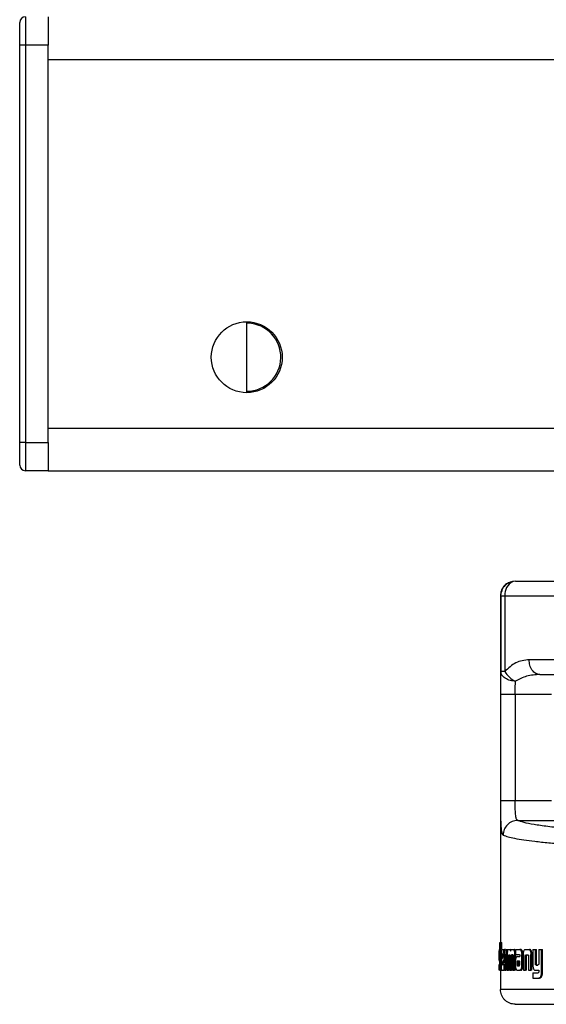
# Model space of a CAD drawing. Header units: millimetres. Extents: x 42 to 514, y 147 to 318.
# Tile 25 of 90: x 205.38 to 208.47, y 147.6 to 153.38. Entities that reach past the tile are written whole.
import ezdxf

# ---------------------------------------------------------------- set-up
doc = ezdxf.new("R2010")
doc.units = ezdxf.units.MM

msp = doc.modelspace()

# ---------------------------------------------------------------- linework, layer by layer
at = {"color": 7, "linetype": 'Continuous', "lineweight": 25}
for p, q in [((205.4149, 153.3998), (205.4149, 153.2332)), ((205.5483, 153.3998), (205.5483, 153.2332)), ((205.3816, 153.2332), (205.3816, 153.3665)), ((205.3816, 150.8998), (205.3816, 153.2332)), ((205.4149, 153.2332), (205.3816, 153.2332)), ((205.5483, 153.2332), (205.4149, 153.2332)), ((205.4149, 153.2332), (205.4149, 150.8998)), ((205.5483, 150.8998), (205.5483, 153.2332)), ((205.5483, 150.9832), (205.5483, 153.1498)), ((206.7149, 151.1915), (206.7149, 151.6082)), ((206.7222, 151.5997), (206.7149, 151.5998)), ((205.5483, 150.9832), (255.7483, 150.9832)), ((205.4149, 150.8998), (205.3816, 150.8998)), ((205.3816, 150.7665), (205.3816, 150.8998)), ((205.4149, 150.8998), (205.5483, 150.8998)), ((205.4149, 150.8998), (205.4149, 150.7332)), ((205.5483, 150.8998), (205.5483, 150.7332)), ((205.5483, 150.7332), (205.4149, 150.7332)), ((205.5483, 150.7332), (209.1467, 150.7332)), ((208.2931, 150.0846), (208.539, 150.0846)), ((208.2065, 149.9979), (208.2108, 150.0205)), ((208.2044, 149.9979), (208.2044, 147.9605)), ((208.2065, 149.9979), (208.2065, 149.553)), ((208.2065, 149.9979), (208.2299, 149.9979)), ((208.2299, 149.9979), (208.9355, 149.9979)), ((208.2299, 149.9979), (208.2299, 149.553)), ((208.9355, 149.622), (208.3729, 149.622)), ((208.2299, 149.553), (208.2065, 149.553)), ((208.4362, 149.5352), (208.8508, 149.5352)), ((208.2047, 149.4195), (208.2047, 148.7938)), ((208.2047, 149.4195), (208.2914, 149.4195)), ((208.2914, 149.4195), (208.5042, 149.4195)), ((208.2914, 149.4195), (208.2914, 148.7938)), ((208.2914, 148.7938), (208.2047, 148.7938)), ((208.5042, 148.7938), (208.2914, 148.7938)), ((208.3061, 148.6784), (208.5175, 148.6784)), ((208.2012, 147.9605), (208.2067, 147.9605)), ((208.2067, 147.9255), (208.2067, 147.9605)), ((208.2067, 147.9605), (208.2133, 147.9605)), ((208.2133, 147.9255), (208.2133, 147.9605)), ((208.1991, 147.891), (208.1979, 147.891)), ((208.1979, 147.8619), (208.1979, 147.891)), ((208.1986, 147.9199), (208.1991, 147.9199)), ((208.1991, 147.9202), (208.1991, 147.8438)), ((208.2008, 147.8396), (208.2008, 147.9187)), ((208.2075, 147.9187), (208.2008, 147.9187)), ((208.2012, 147.9255), (208.2067, 147.9255)), ((208.2043, 147.8913), (208.2043, 147.84)), ((208.2043, 147.8913), (208.2078, 147.8913)), ((208.2133, 147.9255), (208.2067, 147.9255)), ((208.2075, 147.8913), (208.2075, 147.9187)), ((208.2078, 147.8391), (208.2078, 147.8913)), ((208.2078, 147.8913), (208.21, 147.8913)), ((208.21, 147.891), (208.21, 147.8265)), ((208.2138, 147.9199), (208.2208, 147.9199)), ((208.214, 147.8845), (208.214, 147.8664)), ((208.214, 147.8845), (208.2206, 147.8845)), ((208.214, 147.8664), (208.2208, 147.8813)), ((208.2194, 147.8927), (208.2153, 147.8927)), ((208.2206, 147.8845), (208.2206, 147.881)), ((208.2208, 147.9199), (208.2274, 147.9199)), ((208.2208, 147.8813), (208.2208, 147.8842)), ((208.2299, 147.891), (208.2258, 147.891)), ((208.2258, 147.8619), (208.2258, 147.891)), ((208.2298, 147.8885), (208.2298, 147.7977)), ((208.2361, 147.7977), (208.2361, 147.8823)), ((208.2426, 147.8823), (208.2361, 147.8823)), ((208.2362, 147.9199), (208.2408, 147.9199)), ((208.2408, 147.8889), (208.2378, 147.8889)), ((208.2408, 147.9199), (208.2408, 147.8889)), ((208.2408, 147.9199), (208.2473, 147.9199)), ((208.2447, 147.8889), (208.2408, 147.8889)), ((208.2426, 147.7977), (208.2426, 147.8823)), ((208.2447, 147.8906), (208.2447, 147.7977)), ((208.2517, 147.9199), (208.2578, 147.9199)), ((208.2523, 147.7977), (208.2522, 147.8797)), ((208.2587, 147.8797), (208.2522, 147.8797)), ((208.2587, 147.8817), (208.2523, 147.8817)), ((208.2545, 147.8889), (208.2584, 147.8889)), ((208.2578, 147.9199), (208.2643, 147.9199)), ((208.2588, 147.7977), (208.2587, 147.8797)), ((208.2602, 147.881), (208.2602, 147.7977)), ((208.268, 147.9178), (208.2643, 147.9199)), ((208.2688, 147.7977), (208.2688, 147.881)), ((208.2752, 147.881), (208.2688, 147.881)), ((208.2766, 147.8883), (208.2702, 147.8883)), ((208.2711, 147.8889), (208.2752, 147.8889)), ((208.2714, 147.9199), (208.2785, 147.9199)), ((208.2752, 147.7977), (208.2752, 147.881)), ((208.2778, 147.8797), (208.2777, 147.7977)), ((208.2785, 147.9199), (208.2849, 147.9199)), ((208.2925, 147.9071), (208.2862, 147.9071)), ((208.2932, 147.8906), (208.2875, 147.8906)), ((208.2875, 147.7977), (208.2875, 147.8906)), ((208.2932, 147.9199), (208.2932, 147.8905)), ((208.2932, 147.9199), (208.318, 147.9199)), ((208.2932, 147.8905), (208.3157, 147.8905)), ((208.2938, 147.8626), (208.2938, 147.8906)), ((208.3032, 147.8792), (208.3182, 147.8792)), ((208.318, 147.9199), (208.3242, 147.9199)), ((208.3181, 147.8858), (208.3181, 147.8841)), ((208.3182, 147.8823), (208.3182, 147.8792)), ((208.3262, 147.9194), (208.32, 147.9194)), ((208.3298, 147.8966), (208.3359, 147.8966)), ((208.3299, 147.8264), (208.3299, 147.8912)), ((208.3361, 147.8912), (208.3299, 147.8912)), ((208.3361, 147.8264), (208.3361, 147.8912)), ((208.3396, 147.8907), (208.3396, 147.7977)), ((208.3516, 147.9199), (208.3702, 147.9199)), ((208.3524, 147.7977), (208.3524, 147.8822)), ((208.3584, 147.8822), (208.3524, 147.8822)), ((208.3566, 147.8889), (208.3649, 147.8889)), ((208.3584, 147.7977), (208.3584, 147.8822)), ((208.3694, 147.8804), (208.3694, 147.7977)), ((208.3702, 147.9199), (208.3761, 147.9199)), ((208.3831, 147.8964), (208.3833, 147.8907)), ((208.389, 147.8964), (208.3831, 147.8964)), ((208.3892, 147.8907), (208.3833, 147.8907)), ((208.3833, 147.7977), (208.3833, 147.8907)), ((208.3892, 147.7977), (208.3892, 147.8907)), ((208.395, 147.9199), (208.395, 147.8287)), ((208.395, 147.9199), (208.4099, 147.9199)), ((208.4099, 147.8385), (208.4099, 147.9199)), ((208.4099, 147.9199), (208.4157, 147.9199)), ((208.4157, 147.8385), (208.4157, 147.9199)), ((208.4297, 147.9199), (208.4297, 147.8365)), ((208.4297, 147.9199), (208.4455, 147.9199)), ((208.4455, 147.7854), (208.4455, 147.9199)), ((208.4455, 147.9199), (208.4512, 147.9199)), ((208.4512, 147.7854), (208.4512, 147.9199)), ((208.1991, 147.8619), (208.1979, 147.8619)), ((208.1991, 147.8507), (208.1979, 147.8619)), ((208.1979, 147.7977), (208.1979, 147.8316)), ((208.2043, 147.8396), (208.2008, 147.8396)), ((208.2042, 147.837), (208.2009, 147.837)), ((208.2013, 147.8327), (208.2034, 147.8327)), ((208.2141, 147.8364), (208.2258, 147.8619)), ((208.2207, 147.8364), (208.2141, 147.8364)), ((208.2148, 147.8316), (208.2258, 147.8316)), ((208.2207, 147.8364), (208.2298, 147.8563)), ((208.2298, 147.8619), (208.2258, 147.8619)), ((208.2258, 147.7977), (208.2258, 147.8316)), ((208.2258, 147.8316), (208.2298, 147.8316)), ((208.293, 147.8502), (208.293, 147.8253)), ((208.302, 147.846), (208.302, 147.8441)), ((208.302, 147.846), (208.3083, 147.846)), ((208.302, 147.8441), (208.3021, 147.8316)), ((208.302, 147.8441), (208.3083, 147.8441)), ((208.3021, 147.8316), (208.3083, 147.8316)), ((208.3026, 147.8274), (208.3089, 147.8274)), ((208.3041, 147.8521), (208.3037, 147.8518)), ((208.3037, 147.8518), (208.3099, 147.8518)), ((208.3048, 147.8521), (208.3041, 147.8521)), ((208.3043, 147.8248), (208.3105, 147.8248)), ((208.315, 147.8522), (208.3048, 147.8521)), ((208.3048, 147.8521), (208.311, 147.8521)), ((208.3048, 147.8245), (208.3151, 147.8247)), ((208.3083, 147.846), (208.3083, 147.8441)), ((208.3083, 147.8441), (208.3083, 147.8316)), ((208.3104, 147.8521), (208.3099, 147.8518)), ((208.3156, 147.8522), (208.311, 147.8521)), ((208.3181, 147.8317), (208.318, 147.8452)), ((208.3359, 147.8208), (208.3298, 147.8208)), ((208.3361, 147.8264), (208.3299, 147.8264)), ((208.4157, 147.8385), (208.4099, 147.8385)), ((208.4139, 147.8287), (208.4248, 147.8287)), ((208.2012, 147.7977), (208.1979, 147.7977)), ((208.2012, 147.7977), (208.2042, 147.7977)), ((208.2109, 147.7977), (208.2042, 147.7977)), ((208.2044, 147.7977), (208.2044, 147.6845)), ((208.2103, 147.8169), (208.2075, 147.8169)), ((208.2138, 147.7977), (208.2258, 147.7977)), ((208.2298, 147.7977), (208.2258, 147.7977)), ((208.2298, 147.7977), (208.2361, 147.7977)), ((208.2426, 147.7977), (208.2361, 147.7977)), ((208.2447, 147.7977), (208.2523, 147.7977)), ((208.2588, 147.7977), (208.2523, 147.7977)), ((208.2602, 147.7977), (208.2688, 147.7977)), ((208.2752, 147.7977), (208.2688, 147.7977)), ((208.2777, 147.7977), (208.2875, 147.7977)), ((208.2938, 147.7977), (208.2875, 147.7977)), ((208.2938, 147.7977), (208.2938, 147.8152)), ((208.3038, 147.7977), (208.3192, 147.7977)), ((208.3254, 147.7977), (208.3192, 147.7977)), ((208.3396, 147.7977), (208.3524, 147.7977)), ((208.3584, 147.7977), (208.3524, 147.7977)), ((208.3694, 147.7977), (208.3833, 147.7977)), ((208.3892, 147.7977), (208.3833, 147.7977)), ((208.395, 147.7831), (208.395, 147.7521)), ((208.395, 147.7831), (208.4252, 147.7831)), ((208.4097, 147.7977), (208.4297, 147.7977)), ((208.4297, 147.7977), (208.4297, 147.7906)), ((208.451, 147.7793), (208.4453, 147.7793)), ((208.4512, 147.7854), (208.4455, 147.7854)), ((208.395, 147.7521), (208.4305, 147.7521)), ((208.4362, 147.7521), (208.4305, 147.7521)), ((208.4395, 147.7528), (208.4337, 147.7528)), ((208.4362, 147.7521), (208.4395, 147.7528)), ((211.5588, 147.6845), (208.2044, 147.6845))]:
    msp.add_line(p, q, dxfattribs=at)
at = {"color": 8, "linetype": 'Continuous', "lineweight": 25}
for p, q in [((205.5483, 153.1498), (210.8149, 153.1498)), ((208.2044, 149.9979), (208.2065, 149.9979)), ((208.21, 147.8391), (208.2078, 147.8391))]:
    msp.add_line(p, q, dxfattribs=at)
at = {"color": 7, "linetype": 'Continuous', "lineweight": 25, "flags": 128}
msp.add_lwpolyline([(208.2931, 150.0846), (208.2808, 150.083), (208.277, 150.0818)], dxfattribs=at)
at = {"color": 7, "linetype": 'Continuous', "lineweight": 25}
msp.add_circle((206.7149, 151.3998), 0.2083, dxfattribs=at)
for centre, radius, start, end in [((205.4149, 153.3665), 0.0333, 90, 180), ((206.7149, 151.3998), 0.2, 270, 87.91062), ((205.4149, 150.7665), 0.0333, 180, 270), ((208.355, 149.6278), 0.1458, 210.85976, 244.85859)]:
    msp.add_arc(centre, radius, start, end, dxfattribs=at)
at = {"color": 8, "linetype": 'Continuous', "lineweight": 25}
msp.add_arc((208.3173, 150.0039), 0.0876, 117.39061, 183.97247, dxfattribs=at)
at = {"color": 7, "linetype": 'Continuous', "lineweight": 25}
for points, knots in [([(208.254, 150.0748), (208.2518, 150.0741), (208.2395, 150.0699), (208.2222, 150.0527), (208.2068, 150.0261), (208.2057, 150.0072), (208.2051, 149.9979)], [0, 0, 0, 0, 0.068612, 0.38207, 0.695412, 1, 1, 1, 1]), ([(208.2772, 150.0803), (208.2722, 150.0797), (208.2557, 150.0777), (208.2323, 150.0608), (208.2144, 150.0394), (208.2116, 150.0243), (208.2109, 150.0204)], [0, 0, 0, 0, 0.156852, 0.515529, 0.874207, 1, 1, 1, 1]), ([(208.3729, 149.622), (208.346, 149.6192), (208.2943, 149.6138), (208.2508, 149.5727), (208.2299, 149.553)], [0, 0, 0, 0, 0.520106, 1, 1, 1, 1]), ([(208.4362, 149.5352), (208.4282, 149.5364), (208.416, 149.5381), (208.4013, 149.549), (208.3911, 149.5602), (208.383, 149.5741), (208.3751, 149.5943), (208.3738, 149.611), (208.3729, 149.622)], [0, 0, 0, 0, 0.239461, 0.368363, 0.49999, 0.631629, 0.760539, 1, 1, 1, 1]), ([(208.2065, 149.553), (208.2059, 149.5331), (208.2047, 149.4936), (208.2047, 149.4441), (208.2047, 149.4195)], [0, 0, 0, 0, 0.503134, 1, 1, 1, 1]), ([(208.2931, 149.4958), (208.2824, 149.4968), (208.2603, 149.4989), (208.2315, 149.5123), (208.2112, 149.5313), (208.208, 149.5459), (208.2065, 149.553)], [0, 0, 0, 0, 0.240595, 0.500018, 0.759425, 1, 1, 1, 1]), ([(208.4362, 149.5352), (208.4096, 149.5338), (208.3597, 149.5312), (208.3143, 149.5071), (208.2931, 149.4958)], [0, 0, 0, 0, 0.533305, 1, 1, 1, 1]), ([(208.2914, 149.4195), (208.2914, 149.4336), (208.2914, 149.4616), (208.2925, 149.4844), (208.2931, 149.4958)], [0, 0, 0, 0, 0.499947, 1, 1, 1, 1]), ([(208.2047, 148.7938), (208.2047, 148.7709), (208.2047, 148.7253), (208.2059, 148.6657), (208.2087, 148.6197), (208.2131, 148.605), (208.2153, 148.5977)], [0, 0, 0, 0, 0.250311, 0.500043, 0.750025, 1, 1, 1, 1]), ([(208.3061, 148.6784), (208.303, 148.6809), (208.2969, 148.6859), (208.2929, 148.7129), (208.2915, 148.7501), (208.2914, 148.7792), (208.2914, 148.7938)], [0, 0, 0, 0, 0.252064, 0.501716, 0.750579, 1, 1, 1, 1]), ([(208.3061, 148.6784), (208.2949, 148.677), (208.2725, 148.6742), (208.2442, 148.6541), (208.2243, 148.6256), (208.2216, 148.6031), (208.2202, 148.5918)], [0, 0, 0, 0, 0.250004, 0.500002, 0.750002, 1, 1, 1, 1]), ([(209.8816, 148.5864), (209.8182, 148.5865), (209.6916, 148.5868), (209.5043, 148.5892), (209.3224, 148.5929), (209.1485, 148.5981), (208.985, 148.6046), (208.8343, 148.6124), (208.6985, 148.6213), (208.5796, 148.6313), (208.4792, 148.6421), (208.3991, 148.6537), (208.3386, 148.6658), (208.317, 148.6742), (208.3061, 148.6784)], [0, 0, 0, 0, 0.083265, 0.166495, 0.249769, 0.333064, 0.416337, 0.499665, 0.583022, 0.66636, 0.749751, 0.833168, 0.916563, 1, 1, 1, 1]), ([(208.2153, 148.5977), (208.2161, 148.5962), (208.2177, 148.5935), (208.2194, 148.5923), (208.2202, 148.5918)], [0, 0, 0, 0, 0.575229, 1, 1, 1, 1]), ([(208.2202, 148.5918), (208.2289, 148.5885), (208.2454, 148.5822), (208.2874, 148.5729), (208.3394, 148.5641), (208.4064, 148.5554), (208.4852, 148.5471), (208.5762, 148.5393), (208.6741, 148.5322), (208.7938, 148.525), (208.9387, 148.5179), (209.1114, 148.5114), (209.2939, 148.5063), (209.4847, 148.5026), (209.6822, 148.5002), (209.8153, 148.4999), (209.8816, 148.4998)], [0, 0, 0, 0, 0.066618, 0.125141, 0.189874, 0.250254, 0.316304, 0.380007, 0.44136, 0.500367, 0.585654, 0.668945, 0.75024, 0.834102, 0.917354, 1, 1, 1, 1]), ([(208.2012, 147.9605), (208.2009, 147.9603), (208.2003, 147.9601), (208.1997, 147.9569), (208.1994, 147.9508), (208.1992, 147.9422), (208.1991, 147.9317), (208.1991, 147.9237), (208.1991, 147.9202)], [0, 0, 0, 0, 0.202676, 0.407288, 0.523047, 0.638682, 0.845696, 1, 1, 1, 1]), ([(208.1979, 147.891), (208.1979, 147.8947), (208.1979, 147.9021), (208.198, 147.9111), (208.1982, 147.9174), (208.1984, 147.9197), (208.1985, 147.9199), (208.1986, 147.9199)], [0, 0, 0, 0, 0.242782, 0.487048, 0.700943, 0.920403, 1, 1, 1, 1]), ([(208.2008, 147.9187), (208.2009, 147.9198), (208.2009, 147.9217), (208.201, 147.9238), (208.2011, 147.9251), (208.2012, 147.9253), (208.2012, 147.9255)], [0, 0, 0, 0, 0.336166, 0.550312, 0.764771, 1, 1, 1, 1]), ([(208.2075, 147.9187), (208.2075, 147.9198), (208.2075, 147.9217), (208.2076, 147.9238), (208.2077, 147.9251), (208.2078, 147.9253), (208.2079, 147.9255)], [0, 0, 0, 0, 0.344862, 0.561442, 0.779126, 1, 1, 1, 1]), ([(208.2138, 147.9199), (208.2133, 147.9195), (208.2123, 147.9188), (208.2111, 147.9125), (208.2103, 147.9044), (208.21, 147.8967), (208.21, 147.8922), (208.21, 147.891)], [0, 0, 0, 0, 0.242849, 0.487168, 0.701528, 0.91994, 1, 1, 1, 1]), ([(208.2153, 147.8927), (208.2151, 147.8926), (208.2148, 147.8924), (208.2144, 147.8903), (208.2141, 147.8878), (208.214, 147.8857), (208.214, 147.8846), (208.214, 147.8845)], [0, 0, 0, 0, 0.271667, 0.519028, 0.755315, 0.965046, 1, 1, 1, 1]), ([(208.2208, 147.8842), (208.2207, 147.8855), (208.2207, 147.8875), (208.2205, 147.89), (208.2203, 147.8915), (208.2199, 147.8926), (208.2196, 147.8927), (208.2194, 147.8927)], [0, 0, 0, 0, 0.273299, 0.436128, 0.600762, 0.749436, 1, 1, 1, 1]), ([(208.2258, 147.891), (208.2258, 147.8947), (208.2256, 147.9021), (208.2245, 147.9111), (208.223, 147.9174), (208.2217, 147.9197), (208.221, 147.9199), (208.2208, 147.9199)], [0, 0, 0, 0, 0.242787, 0.487075, 0.700938, 0.920392, 1, 1, 1, 1]), ([(208.2296, 147.9169), (208.229, 147.9182), (208.2283, 147.9198), (208.2276, 147.9199), (208.2274, 147.9199)], [0, 0, 0, 0, 0.742632, 1, 1, 1, 1]), ([(208.2362, 147.9199), (208.2353, 147.9197), (208.2337, 147.9193), (208.2318, 147.9148), (208.2307, 147.9089), (208.2299, 147.8999), (208.2298, 147.893), (208.2298, 147.8885)], [0, 0, 0, 0, 0.266753, 0.429116, 0.592597, 0.741003, 1, 1, 1, 1]), ([(208.2378, 147.8889), (208.2376, 147.8887), (208.2371, 147.8884), (208.2366, 147.8871), (208.2363, 147.8853), (208.2361, 147.8837), (208.2361, 147.8827), (208.2361, 147.8823)], [0, 0, 0, 0, 0.2788375, 0.5615501, 0.7349463, 0.9088909, 1, 1, 1, 1]), ([(208.2426, 147.8823), (208.2427, 147.8831), (208.2427, 147.8846), (208.243, 147.8864), (208.2434, 147.8878), (208.2439, 147.8885), (208.2442, 147.8888), (208.2443, 147.8889)], [0, 0, 0, 0, 0.213824, 0.388271, 0.562065, 0.846074, 1, 1, 1, 1]), ([(208.2457, 147.9071), (208.2454, 147.905), (208.245, 147.9015), (208.2448, 147.8958), (208.2448, 147.8923), (208.2447, 147.8906)], [0, 0, 0, 0, 0.395671, 0.694697, 1, 1, 1, 1]), ([(208.2457, 147.9071), (208.2463, 147.9101), (208.2473, 147.9156), (208.2496, 147.9194), (208.251, 147.9198), (208.2517, 147.9199)], [0, 0, 0, 0, 0.406397, 0.724525, 1, 1, 1, 1]), ([(208.2522, 147.8797), (208.2522, 147.8798), (208.2522, 147.8802), (208.2522, 147.8809), (208.2523, 147.8814), (208.2523, 147.8817)], [0, 0, 0, 0, 0.260046, 0.519338, 1, 1, 1, 1]), ([(208.2523, 147.8817), (208.2524, 147.8832), (208.2526, 147.8854), (208.2531, 147.8877), (208.2537, 147.8887), (208.2542, 147.8889), (208.2545, 147.8889)], [0, 0, 0, 0, 0.369252, 0.567647, 0.766379, 1, 1, 1, 1]), ([(208.2578, 147.9199), (208.2591, 147.9197), (208.2609, 147.9193), (208.2631, 147.9151), (208.264, 147.9115), (208.2644, 147.9093), (208.2645, 147.9091)], [0, 0, 0, 0, 0.4832201, 0.7259695, 0.9700112, 1, 1, 1, 1]), ([(208.2584, 147.8889), (208.2587, 147.8885), (208.2592, 147.8879), (208.2598, 147.8861), (208.2601, 147.884), (208.2602, 147.8823), (208.2602, 147.8813), (208.2602, 147.881)], [0, 0, 0, 0, 0.3264256, 0.5274627, 0.7287544, 0.9412448, 1, 1, 1, 1]), ([(208.2587, 147.8817), (208.2588, 147.8829), (208.2589, 147.8848), (208.2594, 147.887), (208.2595, 147.8872), (208.2595, 147.8872)], [0, 0, 0, 0, 0.613289, 0.998729, 1, 1, 1, 1]), ([(208.2587, 147.8797), (208.2587, 147.8798), (208.2587, 147.8802), (208.2587, 147.8809), (208.2587, 147.8814), (208.2587, 147.8817)], [0, 0, 0, 0, 0.25981, 0.519183, 1, 1, 1, 1]), ([(208.2645, 147.9091), (208.2648, 147.911), (208.2656, 147.9148), (208.268, 147.9193), (208.27, 147.9196), (208.2714, 147.9199)], [0, 0, 0, 0, 0.249544, 0.49946, 1, 1, 1, 1]), ([(208.2688, 147.881), (208.2689, 147.8822), (208.2689, 147.8841), (208.2693, 147.8864), (208.2698, 147.8876), (208.2701, 147.8881), (208.2702, 147.8883)], [0, 0, 0, 0, 0.36928, 0.615178, 0.860568, 1, 1, 1, 1]), ([(208.2702, 147.8883), (208.2703, 147.8884), (208.2705, 147.8886), (208.2708, 147.8888), (208.271, 147.8889), (208.2711, 147.8889)], [0, 0, 0, 0, 0.3408486, 0.6687056, 1, 1, 1, 1]), ([(208.2752, 147.8889), (208.2754, 147.8889), (208.2759, 147.8888), (208.2766, 147.8882), (208.2769, 147.8871), (208.2771, 147.8866)], [0, 0, 0, 0, 0.34429, 0.692437, 1, 1, 1, 1]), ([(208.2752, 147.881), (208.2752, 147.8822), (208.2753, 147.884), (208.2757, 147.8863), (208.2761, 147.8876), (208.2765, 147.8881), (208.2766, 147.8883)], [0, 0, 0, 0, 0.362197, 0.60832, 0.854004, 1, 1, 1, 1]), ([(208.2771, 147.8866), (208.2773, 147.8859), (208.2776, 147.8843), (208.2778, 147.8817), (208.2778, 147.8801), (208.2778, 147.8797)], [0, 0, 0, 0, 0.3648312, 0.8119761, 1, 1, 1, 1]), ([(208.2785, 147.9199), (208.2797, 147.9196), (208.2817, 147.9191), (208.2845, 147.9141), (208.2856, 147.9094), (208.2862, 147.9071)], [0, 0, 0, 0, 0.385477, 0.692124, 1, 1, 1, 1]), ([(208.2925, 147.9071), (208.2917, 147.9103), (208.2902, 147.9159), (208.2873, 147.9195), (208.2856, 147.9198), (208.2849, 147.9199)], [0, 0, 0, 0, 0.425478, 0.74447, 1, 1, 1, 1]), ([(208.2862, 147.9071), (208.2866, 147.9045), (208.2872, 147.9006), (208.2875, 147.8949), (208.2875, 147.892), (208.2875, 147.8906)], [0, 0, 0, 0, 0.499116, 0.749474, 1, 1, 1, 1]), ([(208.3032, 147.8792), (208.3016, 147.8788), (208.2991, 147.8783), (208.296, 147.8731), (208.2942, 147.8666), (208.2932, 147.8587), (208.2931, 147.8531), (208.293, 147.8502)], [0, 0, 0, 0, 0.288832, 0.467674, 0.646781, 0.816011, 1, 1, 1, 1]), ([(208.3157, 147.8905), (208.316, 147.8903), (208.3165, 147.8901), (208.3172, 147.8892), (208.3177, 147.8881), (208.318, 147.8869), (208.3181, 147.8861), (208.3181, 147.8858)], [0, 0, 0, 0, 0.267586, 0.538083, 0.722235, 0.870283, 1, 1, 1, 1]), ([(208.32, 147.9194), (208.3197, 147.9196), (208.319, 147.9198), (208.3184, 147.9199), (208.318, 147.9199)], [0, 0, 0, 0, 0.499795, 1, 1, 1, 1]), ([(208.3181, 147.8841), (208.3181, 147.8839), (208.3182, 147.8835), (208.3182, 147.8829), (208.3182, 147.8825), (208.3182, 147.8823)], [0, 0, 0, 0, 0.355592, 0.6755142, 1, 1, 1, 1]), ([(208.3298, 147.8966), (208.3294, 147.9), (208.3289, 147.9059), (208.3267, 147.9128), (208.3238, 147.9176), (208.3215, 147.9187), (208.32, 147.9194)], [0, 0, 0, 0, 0.282977, 0.488418, 0.693638, 1, 1, 1, 1]), ([(208.3262, 147.9194), (208.3259, 147.9196), (208.3252, 147.9198), (208.3246, 147.9199), (208.3242, 147.9199)], [0, 0, 0, 0, 0.499809, 1, 1, 1, 1]), ([(208.3359, 147.8966), (208.3356, 147.9), (208.335, 147.9059), (208.3329, 147.9128), (208.33, 147.9176), (208.3276, 147.9187), (208.3262, 147.9194)], [0, 0, 0, 0, 0.2828828, 0.4884367, 0.6938467, 1, 1, 1, 1]), ([(208.3298, 147.8966), (208.3298, 147.896), (208.3299, 147.8949), (208.3299, 147.8931), (208.3299, 147.8919), (208.3299, 147.8912)], [0, 0, 0, 0, 0.3085221, 0.6169126, 1, 1, 1, 1]), ([(208.3361, 147.8912), (208.3361, 147.8918), (208.336, 147.8929), (208.336, 147.8947), (208.3359, 147.8959), (208.3359, 147.8966)], [0, 0, 0, 0, 0.3082832, 0.6166138, 1, 1, 1, 1]), ([(208.3396, 147.8907), (208.3396, 147.8913), (208.3396, 147.8924), (208.3397, 147.8943), (208.3397, 147.8956), (208.3398, 147.8964)], [0, 0, 0, 0, 0.29205, 0.584174, 1, 1, 1, 1]), ([(208.3398, 147.8964), (208.3401, 147.8999), (208.3406, 147.906), (208.3428, 147.9132), (208.3457, 147.918), (208.3488, 147.9197), (208.3509, 147.9199), (208.3516, 147.9199)], [0, 0, 0, 0, 0.259926, 0.44747, 0.635319, 0.880753, 1, 1, 1, 1]), ([(208.3524, 147.8822), (208.3525, 147.8832), (208.3527, 147.885), (208.3534, 147.8869), (208.3544, 147.8883), (208.3555, 147.8888), (208.3563, 147.8889), (208.3566, 147.8889)], [0, 0, 0, 0, 0.2380033, 0.4036785, 0.5679459, 0.8417066, 1, 1, 1, 1]), ([(208.3584, 147.8822), (208.3585, 147.8833), (208.3587, 147.8851), (208.3595, 147.887), (208.3605, 147.8884), (208.3616, 147.8888), (208.3624, 147.8889), (208.3626, 147.8889)], [0, 0, 0, 0, 0.250033, 0.416661, 0.582205, 0.859842, 1, 1, 1, 1]), ([(208.3649, 147.8889), (208.3654, 147.8889), (208.3663, 147.8888), (208.3676, 147.8879), (208.3685, 147.8862), (208.3691, 147.8843), (208.3692, 147.8828), (208.3692, 147.8822)], [0, 0, 0, 0, 0.247774, 0.497582, 0.672505, 0.848179, 1, 1, 1, 1]), ([(208.3692, 147.8822), (208.3693, 147.882), (208.3693, 147.8816), (208.3694, 147.881), (208.3694, 147.8806), (208.3694, 147.8804)], [0, 0, 0, 0, 0.360013, 0.677348, 1, 1, 1, 1]), ([(208.3702, 147.9199), (208.3717, 147.9197), (208.374, 147.9195), (208.3769, 147.9171), (208.3789, 147.9144), (208.3805, 147.9108), (208.3822, 147.9049), (208.3827, 147.8998), (208.3831, 147.8964)], [0, 0, 0, 0, 0.250365, 0.375647, 0.500758, 0.62245, 0.750733, 1, 1, 1, 1]), ([(208.389, 147.8964), (208.3887, 147.8998), (208.3881, 147.9049), (208.3865, 147.9108), (208.3848, 147.9144), (208.3829, 147.9171), (208.3799, 147.9195), (208.3777, 147.9197), (208.3761, 147.9199)], [0, 0, 0, 0, 0.249696, 0.378154, 0.499801, 0.624822, 0.749966, 1, 1, 1, 1]), ([(208.3892, 147.8907), (208.3892, 147.8913), (208.3892, 147.8924), (208.3891, 147.8943), (208.3891, 147.8956), (208.389, 147.8964)], [0, 0, 0, 0, 0.29188, 0.58368, 1, 1, 1, 1]), ([(208.1991, 147.8438), (208.1991, 147.8393), (208.1991, 147.8304), (208.1991, 147.8175), (208.1993, 147.8112), (208.1994, 147.8086)], [0, 0, 0, 0, 0.362481, 0.727207, 1, 1, 1, 1]), ([(208.2009, 147.837), (208.2009, 147.8373), (208.2009, 147.8378), (208.2009, 147.8387), (208.2008, 147.8393), (208.2008, 147.8396)], [0, 0, 0, 0, 0.334596, 0.666701, 1, 1, 1, 1]), ([(208.2013, 147.8327), (208.2013, 147.8329), (208.2011, 147.8334), (208.201, 147.8347), (208.2009, 147.8363), (208.2009, 147.837)], [0, 0, 0, 0, 0.334768, 0.672915, 1, 1, 1, 1]), ([(208.2043, 147.84), (208.2043, 147.8389), (208.2043, 147.8372), (208.2042, 147.8351), (208.204, 147.8337), (208.2037, 147.8328), (208.2035, 147.8328), (208.2034, 147.8327)], [0, 0, 0, 0, 0.215326, 0.346788, 0.478879, 0.657922, 1, 1, 1, 1]), ([(208.2075, 147.8169), (208.2075, 147.8188), (208.2077, 147.8223), (208.2078, 147.8298), (208.2078, 147.8354), (208.2078, 147.8391)], [0, 0, 0, 0, 0.2595939, 0.5093106, 1, 1, 1, 1]), ([(208.2138, 147.7977), (208.2133, 147.7981), (208.2122, 147.7988), (208.2111, 147.8052), (208.2103, 147.8135), (208.21, 147.821), (208.21, 147.8254), (208.21, 147.8265)], [0, 0, 0, 0, 0.24657, 0.494833, 0.706881, 0.924828, 1, 1, 1, 1]), ([(208.2148, 147.8316), (208.2147, 147.8317), (208.2145, 147.8317), (208.2143, 147.8323), (208.2142, 147.8329), (208.2141, 147.8342), (208.2141, 147.8354), (208.2141, 147.8364)], [0, 0, 0, 0, 0.335214, 0.463154, 0.562418, 0.662505, 1, 1, 1, 1]), ([(208.293, 147.8253), (208.293, 147.8248), (208.293, 147.8236), (208.2931, 147.8218), (208.2931, 147.8206), (208.2932, 147.8199)], [0, 0, 0, 0, 0.304898, 0.609867, 1, 1, 1, 1]), ([(208.2932, 147.8199), (208.2935, 147.816), (208.2941, 147.8096), (208.2964, 147.803), (208.2993, 147.7987), (208.3019, 147.7978), (208.3036, 147.7977), (208.3038, 147.7977)], [0, 0, 0, 0, 0.281043, 0.468262, 0.654714, 0.958927, 1, 1, 1, 1]), ([(208.3037, 147.8518), (208.3035, 147.8517), (208.3031, 147.8515), (208.3026, 147.8506), (208.3022, 147.849), (208.3021, 147.8474), (208.302, 147.8462), (208.302, 147.846)], [0, 0, 0, 0, 0.21657, 0.400309, 0.583379, 0.901254, 1, 1, 1, 1]), ([(208.3021, 147.8316), (208.3021, 147.831), (208.3021, 147.8297), (208.3024, 147.8283), (208.3026, 147.8276), (208.3026, 147.8274)], [0, 0, 0, 0, 0.394485, 0.860652, 1, 1, 1, 1]), ([(208.3026, 147.8274), (208.3028, 147.8268), (208.3032, 147.8258), (208.3038, 147.8251), (208.3041, 147.8249), (208.3043, 147.8248)], [0, 0, 0, 0, 0.467719, 0.73079, 1, 1, 1, 1]), ([(208.3043, 147.8248), (208.3043, 147.8247), (208.3045, 147.8246), (208.3047, 147.8245), (208.3048, 147.8245), (208.3048, 147.8245)], [0, 0, 0, 0, 0.362368, 0.680043, 1, 1, 1, 1]), ([(208.3099, 147.8518), (208.3097, 147.8517), (208.3093, 147.8515), (208.3089, 147.8506), (208.3085, 147.849), (208.3083, 147.8474), (208.3083, 147.8462), (208.3083, 147.846)], [0, 0, 0, 0, 0.215944, 0.399106, 0.581573, 0.899982, 1, 1, 1, 1]), ([(208.3083, 147.8316), (208.3083, 147.8311), (208.3083, 147.8302), (208.3085, 147.8287), (208.3088, 147.8279), (208.3089, 147.8274)], [0, 0, 0, 0, 0.337553, 0.597416, 1, 1, 1, 1]), ([(208.3089, 147.8274), (208.309, 147.827), (208.3093, 147.826), (208.3099, 147.8252), (208.3104, 147.8249), (208.3105, 147.8248)], [0, 0, 0, 0, 0.304803, 0.727206, 1, 1, 1, 1]), ([(208.3166, 147.8513), (208.3164, 147.8516), (208.316, 147.8521), (208.3155, 147.8522), (208.3152, 147.8522), (208.315, 147.8522)], [0, 0, 0, 0, 0.435763, 0.716102, 1, 1, 1, 1]), ([(208.3151, 147.8247), (208.3154, 147.8247), (208.316, 147.8248), (208.3168, 147.8255), (208.3172, 147.8265), (208.3174, 147.8269)], [0, 0, 0, 0, 0.340592, 0.682469, 1, 1, 1, 1]), ([(208.318, 147.8452), (208.318, 147.8459), (208.318, 147.847), (208.3179, 147.8483), (208.3177, 147.8495), (208.3172, 147.8503), (208.3168, 147.851), (208.3166, 147.8513)], [0, 0, 0, 0, 0.263207, 0.410887, 0.514541, 0.737481, 1, 1, 1, 1]), ([(208.3174, 147.8269), (208.3175, 147.8274), (208.3178, 147.8284), (208.318, 147.83), (208.3181, 147.8312), (208.3181, 147.8317)], [0, 0, 0, 0, 0.33273, 0.667414, 1, 1, 1, 1]), ([(208.3192, 147.7977), (208.3207, 147.7981), (208.3233, 147.7988), (208.3266, 147.8046), (208.3288, 147.812), (208.3294, 147.8179), (208.3298, 147.8208)], [0, 0, 0, 0, 0.296743, 0.534201, 0.771614, 1, 1, 1, 1]), ([(208.3254, 147.7977), (208.3269, 147.7981), (208.3295, 147.7988), (208.3327, 147.8046), (208.335, 147.8119), (208.3356, 147.8178), (208.3359, 147.8208)], [0, 0, 0, 0, 0.295386, 0.532626, 0.769779, 1, 1, 1, 1]), ([(208.3298, 147.8208), (208.3298, 147.8213), (208.3299, 147.8224), (208.3299, 147.8243), (208.3299, 147.8257), (208.3299, 147.8264)], [0, 0, 0, 0, 0.294852, 0.589852, 1, 1, 1, 1]), ([(208.3359, 147.8208), (208.3359, 147.8213), (208.336, 147.8224), (208.336, 147.8243), (208.3361, 147.8256), (208.3361, 147.8264)], [0, 0, 0, 0, 0.291996, 0.584039, 1, 1, 1, 1]), ([(208.395, 147.8287), (208.395, 147.8265), (208.3951, 147.8224), (208.3957, 147.8165), (208.3965, 147.8132), (208.397, 147.8116)], [0, 0, 0, 0, 0.376241, 0.681001, 1, 1, 1, 1]), ([(208.4139, 147.8287), (208.4134, 147.8288), (208.4124, 147.8289), (208.4113, 147.8302), (208.4104, 147.8321), (208.4099, 147.835), (208.4099, 147.8372), (208.4099, 147.8385)], [0, 0, 0, 0, 0.231582, 0.387081, 0.542851, 0.744882, 1, 1, 1, 1]), ([(208.4197, 147.8287), (208.4192, 147.8288), (208.4183, 147.8289), (208.4171, 147.8302), (208.4163, 147.8321), (208.4158, 147.835), (208.4157, 147.8372), (208.4157, 147.8385)], [0, 0, 0, 0, 0.226141, 0.382047, 0.53851, 0.738078, 1, 1, 1, 1]), ([(208.4258, 147.829), (208.4257, 147.8289), (208.4255, 147.8288), (208.4252, 147.8287), (208.425, 147.8287), (208.4248, 147.8287)], [0, 0, 0, 0, 0.361088, 0.680933, 1, 1, 1, 1]), ([(208.4297, 147.8365), (208.4295, 147.8354), (208.4293, 147.8334), (208.4284, 147.8311), (208.4272, 147.8296), (208.4263, 147.8292), (208.4258, 147.829)], [0, 0, 0, 0, 0.292449, 0.511426, 0.731116, 1, 1, 1, 1]), ([(208.1994, 147.8086), (208.1996, 147.8057), (208.1999, 147.8), (208.2005, 147.798), (208.201, 147.7978), (208.2012, 147.7977)], [0, 0, 0, 0, 0.368961, 0.738865, 1, 1, 1, 1]), ([(208.2042, 147.7977), (208.2046, 147.7979), (208.2053, 147.7983), (208.2063, 147.8024), (208.207, 147.8089), (208.2073, 147.8143), (208.2075, 147.8169)], [0, 0, 0, 0, 0.331221, 0.554407, 0.778827, 1, 1, 1, 1]), ([(208.2109, 147.7977), (208.2112, 147.7977), (208.2115, 147.7976), (208.2119, 147.7989), (208.212, 147.7992)], [0, 0, 0, 0, 0.844242, 1, 1, 1, 1]), ([(208.397, 147.8116), (208.3983, 147.8079), (208.4006, 147.8017), (208.4054, 147.798), (208.4083, 147.7978), (208.4097, 147.7977)], [0, 0, 0, 0, 0.432465, 0.72271, 1, 1, 1, 1]), ([(208.4261, 147.7833), (208.426, 147.7833), (208.4258, 147.7832), (208.4255, 147.7831), (208.4253, 147.7831), (208.4252, 147.7831)], [0, 0, 0, 0, 0.350709, 0.671869, 1, 1, 1, 1]), ([(208.4297, 147.7906), (208.4295, 147.7895), (208.4293, 147.7875), (208.4283, 147.7853), (208.4273, 147.784), (208.4265, 147.7835), (208.4261, 147.7833)], [0, 0, 0, 0, 0.316064, 0.554784, 0.792901, 1, 1, 1, 1]), ([(208.4337, 147.7528), (208.4357, 147.754), (208.439, 147.7562), (208.4426, 147.7633), (208.4445, 147.771), (208.4451, 147.7765), (208.4453, 147.7793)], [0, 0, 0, 0, 0.316528, 0.546966, 0.776311, 1, 1, 1, 1]), ([(208.4395, 147.7528), (208.4414, 147.754), (208.4447, 147.7562), (208.4483, 147.7633), (208.4502, 147.771), (208.4508, 147.7765), (208.451, 147.7793)], [0, 0, 0, 0, 0.314475, 0.544766, 0.77396, 1, 1, 1, 1]), ([(208.4453, 147.7793), (208.4454, 147.7798), (208.4455, 147.7809), (208.4455, 147.783), (208.4455, 147.7845), (208.4455, 147.7854)], [0, 0, 0, 0, 0.275191, 0.550414, 1, 1, 1, 1]), ([(208.451, 147.7793), (208.4511, 147.7798), (208.4511, 147.7809), (208.4512, 147.783), (208.4512, 147.7844), (208.4512, 147.7854)], [0, 0, 0, 0, 0.2724, 0.544944, 1, 1, 1, 1]), ([(208.4305, 147.7521), (208.4308, 147.7521), (208.4313, 147.7522), (208.4324, 147.7523), (208.4332, 147.7526), (208.4337, 147.7528)], [0, 0, 0, 0, 0.259605, 0.520757, 1, 1, 1, 1]), ([(208.2911, 147.5977), (208.2802, 147.5989), (208.2634, 147.6007), (208.2432, 147.6115), (208.2293, 147.6227), (208.2181, 147.6366), (208.2073, 147.6568), (208.2055, 147.6736), (208.2044, 147.6845)], [0, 0, 0, 0, 0.239824, 0.368834, 0.500511, 0.632113, 0.760909, 1, 1, 1, 1]), ([(208.2911, 147.5977), (208.2923, 147.5977), (208.2948, 147.5977), (208.316, 147.5977), (208.3535, 147.5977), (208.4123, 147.5977), (208.4962, 147.5977), (208.5982, 147.5977), (208.7131, 147.5977), (208.8355, 147.5977), (208.9758, 147.5977), (209.133, 147.5977), (209.3054, 147.5977), (209.4901, 147.5977), (209.6835, 147.5977), (209.8816, 147.5977), (210.0796, 147.5977), (210.2731, 147.5977), (210.4578, 147.5977), (210.6301, 147.5977), (210.7874, 147.5977), (210.9277, 147.5977), (211.0501, 147.5977), (211.1649, 147.5977), (211.2669, 147.5977), (211.3509, 147.5977), (211.4097, 147.5977), (211.4471, 147.5977), (211.4683, 147.5977), (211.4708, 147.5977), (211.472, 147.5977)], [0, 0, 0, 0, 0.0282562, 0.0583846, 0.0903507, 0.1258618, 0.1640107, 0.2048411, 0.2374623, 0.2716129, 0.3071921, 0.3440553, 0.3820155, 0.4208413, 0.4602674, 0.5, 0.5397326, 0.5791588, 0.6179845, 0.6559448, 0.692808, 0.7283871, 0.7625378, 0.7951589, 0.8359928, 0.8741416, 0.9096493, 0.9416186, 0.9717454, 1, 1, 1, 1])]:
    msp.add_open_spline(points, degree=3, knots=knots, dxfattribs=at)
at = {"color": 8, "linetype": 'Continuous', "lineweight": 25}
msp.add_open_spline([(208.2108, 150.0205), (208.2112, 150.0236), (208.2125, 150.0326), (208.2204, 150.0457), (208.2313, 150.0597), (208.2453, 150.0708), (208.2603, 150.0794), (208.2713, 150.0808), (208.2764, 150.0814)], degree=3, knots=[0, 0, 0, 0, 0.0994562, 0.2821411, 0.4687055, 0.6552673, 0.8379561, 1, 1, 1, 1], dxfattribs=at)

doc.saveas('drawing.dxf')
